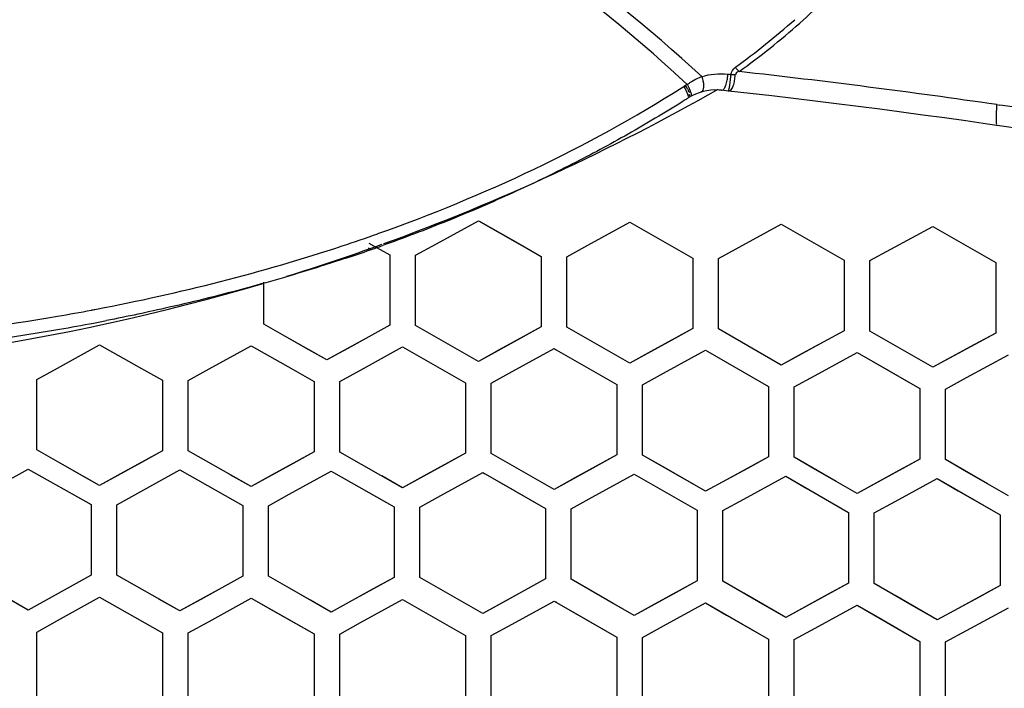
# Model space of a CAD drawing. Header units: millimetres. Extents: x 0 to 420, y 0 to 297.
# Tile 24 of 117: x 127.29 to 134.96, y 121.59 to 126.8. Entities that reach past the tile are written whole.
import ezdxf

# ---------------------------------------------------------------- set-up
doc = ezdxf.new("R2010")
doc.units = ezdxf.units.MM
doc.header["$LTSCALE"] = 23.1
doc.linetypes.add('DASHED', pattern=[0.2, 0.1, -0.1])
doc.layers.get('0').update_dxf_attribs({"linetype": 'CONTINUOUS'})
doc.layers.add('02___PRT_ALL_AXES', color=7, linetype='CONTINUOUS')
doc.layers.add('DIM_PILOTEES', color=7, linetype='CONTINUOUS')
doc.styles.get("Standard").update_dxf_attribs({"font": 'txt', "width": 0.7})
doc.dimstyles.new('DIMSTYLE_5', dxfattribs={"dimtxt": 2.5, "dimasz": 3.5, "dimexe": 2, "dimexo": 0, "dimtad": 1, "dimdsep": 46, "dimtxsty": 'Standard', "dimblk": '_FILLED', "dimblk1": '_FILLED', "dimblk2": '_FILLED', "dimcen": 0.09, "dimazin": 2, "dimtp": 0.3, "dimtm": 0.3, "dimtfac": 1, "dimtmove": 0, "dimatfit": 2, "dimldrblk": '_FILLED', "dimfxl": 0, "dimtolj": 1, "dimarcsym": 0})

# ---------------------------------------------------------------- blocks, each defined once
blk = doc.blocks.new('_FILLED')
at = {"color": 0, "linetype": 'ByBlock'}
blk.add_solid([(0, 0), (-1, 0.1429), (-1, -0.1429)], dxfattribs=at)
blk = doc.blocks.new('*D12')
at = {"layer": 'DIM_PILOTEES', "color": 2, "linetype": 'Continuous'}
for p, q in [((124.3756, 87.1508), (177.724, 126.6333)), ((165.6092, 117.6673), (124.3756, 87.1508)), ((83.142, 56.6344), (124.3756, 87.1508))]:
    blk.add_line(p, q, dxfattribs=at)
at = {"layer": 'DIM_PILOTEES', "color": 2, "linetype": 'Continuous', "xscale": 3.5, "yscale": 3.5, "zscale": 3.5}
for p, rotation in [((165.6092, 117.6673), 36.504704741), ((83.142, 56.6344), 216.504704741)]:
    blk.add_blockref('_FILLED', p, dxfattribs=dict(at, rotation=rotation))
at = {"layer": 'DIM_PILOTEES', "color": 2, "linetype": 'Continuous', "insert": (167.4441, 122.9131), "char_height": 2.5, "width": 15.714286, "attachment_point": 1, "rotation": 36.5047, "line_spacing_factor": 0.9}
blk.add_mtext('{\\ftxt;\\W0.0001;\\H0.0001;\\~}{\\ftxt;\\W0.7857142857;\\H2.5; }{\\ftxt;\\W0.0001;\\H0.0001;\\~}{\\ftxt;\\W0.0001;\\H0.0001;\\~}{\\ftxt;\\W1.3333333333;\\H2.5; }{\\ftxt;\\W0.0001;\\H0.0001;\\~}{\\ftxt;\\W0.0001;\\H0.0001;\\~}{\\ftxt;\\W2.0714285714;\\H2.5; }{\\ftxt;\\W0.0001;\\H0.0001;\\~}', dxfattribs=at)

msp = doc.modelspace()

# ---------------------------------------------------------------- linework, layer by layer
at = {"color": 7, "linetype": 'Continuous'}
for p, q in [((132.4537, 126.2708), (132.4657, 126.2777)), ((132.4538, 126.2705), (132.4655, 126.2779)), ((132.4975, 126.2546), (132.4852, 126.278)), ((132.7592, 126.2487), (132.7401, 126.2503)), ((132.8152, 126.2425), (132.7592, 126.2487)), ((132.5237, 126.2252), (132.5212, 126.2331)), ((134.9036, 126.1371), (134.9274, 126.1335)), ((134.9036, 126.1368), (134.9274, 126.1333)), ((130.5384, 125.0535), (130.8656, 125.2331)), ((130.8656, 125.2331), (130.8829, 125.2233)), ((130.8656, 125.2331), (130.8829, 125.2233)), ((130.8656, 125.2331), (131.3556, 124.9543)), ((130.8829, 125.2233), (131.1927, 125.0471)), ((131.7184, 125.0413), (132.0456, 125.2204)), ((132.0456, 125.2204), (132.063, 125.2105)), ((132.0456, 125.2204), (132.063, 125.2105)), ((132.063, 125.2105), (132.5356, 124.9406)), ((132.8984, 125.027), (133.2256, 125.2055)), ((133.2256, 125.2055), (133.243, 125.1956)), ((133.2256, 125.2055), (133.243, 125.1956)), ((133.243, 125.1956), (133.7156, 124.9248)), ((134.0784, 125.0105), (134.4056, 125.1886)), ((134.4056, 125.1886), (134.4231, 125.1785)), ((134.4056, 125.1886), (134.4231, 125.1785)), ((134.4231, 125.1785), (134.8956, 124.9067)), ((130.0127, 125.0583), (130.0721, 125.0246)), ((130.0127, 125.0583), (130.0721, 125.0246)), ((130.0721, 125.0246), (130.1012, 125.0081)), ((130.0721, 125.0246), (130.1012, 125.0081)), ((130.3756, 124.9641), (130.5384, 125.0535)), ((130.3756, 124.9641), (130.5384, 125.0535)), ((131.1927, 125.0471), (131.3556, 124.9543)), ((131.5556, 124.9521), (131.7184, 125.0413)), ((131.5556, 124.9521), (131.7184, 125.0413)), ((132.7356, 124.9381), (132.8984, 125.027)), ((132.7356, 124.9381), (132.8984, 125.027)), ((130.03, 125.0082), (130.0091, 125.0201)), ((130.1012, 125.0081), (130.1756, 124.9659)), ((130.1756, 124.9659), (130.1756, 124.4182)), ((130.3756, 124.4163), (130.3756, 124.9641)), ((131.3556, 124.9543), (131.3556, 124.4064)), ((131.5556, 124.4042), (131.5556, 124.9521)), ((133.9156, 124.9219), (134.0784, 125.0105)), ((133.9156, 124.9219), (134.0784, 125.0105)), ((132.5356, 124.9406), (132.5356, 124.3925)), ((132.7356, 124.3899), (132.7356, 124.9381)), ((133.7156, 124.9248), (133.7156, 124.3764)), ((133.9156, 124.3735), (133.9156, 124.9219)), ((134.8956, 124.9067), (134.8956, 124.3581)), ((129.1956, 124.4262), (129.1956, 124.7544)), ((127.8523, 124.5379), (127.8921, 124.5441)), ((127.8525, 124.5367), (127.892, 124.5442)), ((129.3594, 124.3334), (129.1956, 124.4262)), ((129.5227, 124.2408), (129.1956, 124.4262)), ((130.1756, 124.4182), (129.8484, 124.2381)), ((130.1756, 124.4182), (130.0118, 124.328)), ((130.8656, 124.1375), (130.3756, 124.4163)), ((129.6856, 124.1484), (129.3594, 124.3334)), ((131.3556, 124.4064), (131.0284, 124.2269)), ((131.3556, 124.4064), (131.1917, 124.3165)), ((132.0456, 124.1244), (131.5556, 124.4042)), ((132.5356, 124.3925), (132.2084, 124.2135)), ((132.5356, 124.3925), (132.3717, 124.3029)), ((133.2256, 124.1091), (132.7356, 124.3899)), ((133.7156, 124.3764), (133.3884, 124.198)), ((133.7156, 124.3764), (133.5517, 124.2871)), ((134.0794, 124.2793), (133.9156, 124.3735)), ((134.2427, 124.1854), (133.9156, 124.3735)), ((134.8956, 124.3581), (134.5684, 124.1802)), ((134.8956, 124.3581), (134.7317, 124.269)), ((127.5884, 124.0857), (127.9156, 124.2669)), ((127.9156, 124.2669), (128.2427, 124.0821)), ((128.7684, 124.0787), (129.0956, 124.2593)), ((129.0956, 124.2593), (129.4227, 124.0739)), ((130.0118, 124.328), (129.6856, 124.1484)), ((131.1917, 124.3165), (130.8656, 124.1375)), ((132.3717, 124.3029), (132.0456, 124.1244)), ((133.5517, 124.2871), (133.2256, 124.1091)), ((134.4056, 124.0916), (134.0794, 124.2793)), ((134.7317, 124.269), (134.4056, 124.0916)), ((129.6856, 124.1484), (129.5227, 124.2408)), ((129.8484, 124.2381), (129.6856, 124.1484)), ((129.9484, 124.0694), (130.2756, 124.2495)), ((130.2756, 124.2495), (130.2929, 124.2396)), ((130.2756, 124.2495), (130.2929, 124.2396)), ((130.2756, 124.2495), (130.2929, 124.2396)), ((130.2929, 124.2396), (130.7656, 123.9707)), ((130.8656, 124.1375), (130.7027, 124.2303)), ((131.0284, 124.2269), (130.8656, 124.1375)), ((131.1284, 124.058), (131.4556, 124.2375)), ((131.4556, 124.2375), (131.473, 124.2276)), ((131.4556, 124.2375), (131.473, 124.2276)), ((131.4556, 124.2375), (131.473, 124.2276)), ((131.473, 124.2276), (131.9456, 123.9577)), ((132.0456, 124.1244), (131.8827, 124.2175)), ((132.2084, 124.2135), (132.0456, 124.1244)), ((132.3084, 124.0444), (132.6356, 124.2234)), ((132.6356, 124.2234), (132.653, 124.2134)), ((132.6356, 124.2234), (132.653, 124.2134)), ((132.6356, 124.2234), (132.653, 124.2134)), ((132.653, 124.2134), (133.1256, 123.9425)), ((133.2256, 124.1091), (133.0627, 124.2025)), ((133.3884, 124.198), (133.2256, 124.1091)), ((133.4884, 124.0286), (133.8156, 124.207)), ((133.8156, 124.207), (133.9794, 124.1129)), ((133.8156, 124.207), (134.3056, 123.9251)), ((134.4056, 124.0916), (134.2427, 124.1854)), ((134.5684, 124.1802), (134.4056, 124.0916)), ((134.6684, 124.0105), (134.9956, 124.1885)), ((133.9794, 124.1129), (134.3056, 123.9251)), ((127.4256, 123.9955), (127.5884, 124.0857)), ((127.4256, 123.9955), (127.5884, 124.0857)), ((128.2427, 124.0821), (128.4056, 123.99)), ((128.2427, 124.0821), (128.4056, 123.99)), ((128.6056, 123.9887), (128.7684, 124.0787)), ((128.6056, 123.9887), (128.7684, 124.0787)), ((129.4227, 124.0739), (129.5856, 123.9814)), ((129.4227, 124.0739), (129.5856, 123.9814)), ((129.7856, 123.9798), (129.9484, 124.0694)), ((129.7856, 123.9798), (129.9484, 124.0694)), ((130.9656, 123.9686), (131.1284, 124.058)), ((130.9656, 123.9686), (131.1284, 124.058)), ((132.1456, 123.9553), (132.3084, 124.0444)), ((132.1456, 123.9553), (132.3084, 124.0444)), ((133.3256, 123.9397), (133.4884, 124.0286)), ((133.3256, 123.9397), (133.4884, 124.0286)), ((127.4256, 123.4472), (127.4256, 123.9955)), ((128.4056, 123.99), (128.4056, 123.4417)), ((128.6056, 123.4404), (128.6056, 123.9887)), ((129.5856, 123.9814), (129.5856, 123.433)), ((129.7856, 123.4313), (129.7856, 123.9798)), ((130.7656, 123.9707), (130.7656, 123.4221)), ((130.9656, 123.42), (130.9656, 123.9686)), ((131.9456, 123.9577), (131.9456, 123.4089)), ((132.1456, 123.4065), (132.1456, 123.9553)), ((134.5056, 123.9219), (134.6684, 124.0105)), ((134.5056, 123.9219), (134.6684, 124.0105)), ((133.1256, 123.9425), (133.1256, 123.3935)), ((133.3256, 123.3907), (133.3256, 123.9397)), ((134.3056, 123.9251), (134.3056, 123.3758)), ((134.5056, 123.3726), (134.5056, 123.9219)), ((127.5894, 123.3548), (127.4256, 123.4472)), ((127.7527, 123.2625), (127.4256, 123.4472)), ((128.4056, 123.4417), (128.0784, 123.2606)), ((128.4056, 123.4417), (128.2418, 123.351)), ((129.0956, 123.1625), (128.6056, 123.4404)), ((129.5856, 123.433), (129.2584, 123.2525)), ((129.5856, 123.433), (129.4218, 123.3426)), ((130.2756, 123.1525), (129.7856, 123.4313)), ((130.7656, 123.4221), (130.4384, 123.2421)), ((130.7656, 123.4221), (130.6018, 123.332)), ((131.2927, 123.2332), (130.9656, 123.42)), ((127.9156, 123.1704), (127.5894, 123.3548)), ((128.2418, 123.351), (127.9156, 123.1704)), ((129.4218, 123.3426), (129.0956, 123.1625)), ((131.9456, 123.4089), (131.6184, 123.2295)), ((131.9456, 123.4089), (131.7817, 123.3191)), ((132.3094, 123.3126), (132.1456, 123.4065)), ((132.4727, 123.219), (132.1456, 123.4065)), ((133.1256, 123.3935), (132.7984, 123.2146)), ((133.1256, 123.3935), (132.9617, 123.3039)), ((133.4893, 123.2965), (133.3256, 123.3907)), ((133.6527, 123.2025), (133.3256, 123.3907)), ((134.3056, 123.3758), (133.9784, 123.1975)), ((134.3056, 123.3758), (134.1417, 123.2865)), ((134.6693, 123.2781), (134.5056, 123.3726)), ((134.8327, 123.1838), (134.5056, 123.3726)), ((127.0327, 123.1172), (127.3599, 123.2988)), ((127.3599, 123.2988), (127.8499, 123.022)), ((127.9156, 123.1704), (127.7527, 123.2625)), ((128.0784, 123.2606), (127.9156, 123.1704)), ((128.2127, 123.111), (128.5399, 123.2921)), ((128.5399, 123.2921), (129.0299, 123.0142)), ((129.3927, 123.1026), (129.7199, 123.2831)), ((129.7199, 123.2831), (129.7372, 123.2732)), ((129.7199, 123.2831), (129.7372, 123.2732)), ((129.7372, 123.2732), (130.2099, 123.0042)), ((130.6018, 123.332), (130.2756, 123.1525)), ((130.5727, 123.0919), (130.8999, 123.2719)), ((130.8999, 123.2719), (131.0636, 123.1784)), ((130.8999, 123.2719), (130.9173, 123.2619)), ((130.8999, 123.2719), (131.3899, 122.992)), ((131.7817, 123.3191), (131.4556, 123.1401)), ((131.7527, 123.079), (132.0799, 123.2584)), ((132.0799, 123.2584), (132.2436, 123.1646)), ((132.0799, 123.2584), (132.0973, 123.2484)), ((132.0799, 123.2584), (132.5699, 122.9775)), ((132.6356, 123.1256), (132.3094, 123.3126)), ((132.9617, 123.3039), (132.6356, 123.1256)), ((133.8156, 123.1087), (133.4893, 123.2965)), ((134.1417, 123.2865), (133.8156, 123.1087)), ((134.9956, 123.0896), (134.6693, 123.2781)), ((129.0956, 123.1625), (128.9327, 123.255)), ((129.2584, 123.2525), (129.0956, 123.1625)), ((130.2756, 123.1525), (130.1127, 123.2452)), ((130.4384, 123.2421), (130.2756, 123.1525)), ((131.4556, 123.1401), (131.2927, 123.2332)), ((131.4556, 123.1401), (131.2927, 123.2332)), ((131.6184, 123.2295), (131.4556, 123.1401)), ((132.6356, 123.1256), (132.4727, 123.219)), ((132.7984, 123.2146), (132.6356, 123.1256)), ((132.9327, 123.0638), (133.2599, 123.2427)), ((133.2599, 123.2427), (133.4236, 123.1485)), ((133.2599, 123.2427), (133.7499, 122.9607)), ((133.8156, 123.1087), (133.6527, 123.2025)), ((133.9784, 123.1975), (133.8156, 123.1087)), ((134.1127, 123.0464), (134.4399, 123.2247)), ((134.4399, 123.2247), (134.6036, 123.1302)), ((134.4399, 123.2247), (134.9299, 122.9416)), ((134.9956, 123.0896), (134.8327, 123.1838)), ((128.0499, 123.0208), (128.2127, 123.111)), ((128.0499, 123.0208), (128.2127, 123.111)), ((131.0636, 123.1784), (131.3899, 122.992)), ((132.2436, 123.1646), (132.5699, 122.9775)), ((133.4236, 123.1485), (133.7499, 122.9607)), ((134.6036, 123.1302), (134.9299, 122.9416)), ((129.2299, 123.0127), (129.3927, 123.1026)), ((129.2299, 123.0127), (129.3927, 123.1026)), ((130.4099, 123.0023), (130.5727, 123.0919)), ((130.4099, 123.0023), (130.5727, 123.0919)), ((131.5899, 122.9897), (131.7527, 123.079)), ((131.5899, 122.9897), (131.7527, 123.079)), ((132.7699, 122.9748), (132.9327, 123.0638)), ((132.7699, 122.9748), (132.9327, 123.0638)), ((133.9499, 122.9576), (134.1127, 123.0464)), ((133.9499, 122.9576), (134.1127, 123.0464)), ((127.8499, 123.022), (127.8499, 122.4729)), ((128.0499, 122.4717), (128.0499, 123.0208)), ((129.0299, 123.0142), (129.0299, 122.4651)), ((129.2299, 122.4635), (129.2299, 123.0127)), ((130.2099, 123.0042), (130.2099, 122.4549)), ((130.4099, 122.453), (130.4099, 123.0023)), ((131.3899, 122.992), (131.3899, 122.4425)), ((131.5899, 122.4402), (131.5899, 122.9897)), ((132.5699, 122.9775), (132.5699, 122.4278)), ((132.7699, 122.4251), (132.7699, 122.9748)), ((133.7499, 122.9607), (133.7499, 122.4108)), ((133.9499, 122.4076), (133.9499, 122.9576)), ((134.9299, 122.9416), (134.9299, 122.3914)), ((127.3599, 122.2008), (126.8699, 122.4777)), ((127.8499, 122.4729), (127.5227, 122.2913)), ((127.8499, 122.4729), (127.6861, 122.382)), ((128.5399, 122.1939), (128.0499, 122.4717)), ((129.0299, 122.4651), (128.7027, 122.2841)), ((129.0299, 122.4651), (128.8661, 122.3744)), ((129.3936, 122.3704), (129.2299, 122.4635)), ((129.557, 122.2774), (129.2299, 122.4635)), ((130.2099, 122.4549), (129.8827, 122.2745)), ((130.2099, 122.4549), (130.0461, 122.3646)), ((130.5736, 122.3595), (130.4099, 122.453)), ((130.737, 122.2662), (130.4099, 122.453)), ((131.3899, 122.4425), (131.0627, 122.2627)), ((131.3899, 122.4425), (131.2261, 122.3525)), ((131.7536, 122.3463), (131.5899, 122.4402)), ((131.917, 122.2527), (131.5899, 122.4402)), ((132.5699, 122.4278), (132.2427, 122.2485)), ((132.5699, 122.4278), (132.406, 122.338)), ((132.9336, 122.3309), (132.7699, 122.4251)), ((133.097, 122.2369), (132.7699, 122.4251)), ((127.6861, 122.382), (127.3599, 122.2008)), ((128.8661, 122.3744), (128.5399, 122.1939)), ((129.7199, 122.1846), (129.3936, 122.3704)), ((130.0461, 122.3646), (129.7199, 122.1846)), ((130.8999, 122.1731), (130.5736, 122.3595)), ((131.2261, 122.3525), (130.8999, 122.1731)), ((132.0799, 122.1592), (131.7536, 122.3463)), ((132.406, 122.338), (132.0799, 122.1592)), ((133.7499, 122.4108), (133.4227, 122.232)), ((133.7499, 122.4108), (133.586, 122.3213)), ((134.1136, 122.3131), (133.9499, 122.4076)), ((134.277, 122.2187), (133.9499, 122.4076)), ((134.9299, 122.3914), (134.6027, 122.2132)), ((134.9299, 122.3914), (134.766, 122.3022)), ((127.3599, 122.2008), (127.197, 122.2929)), ((127.5227, 122.2913), (127.3599, 122.2008)), ((127.5885, 122.1201), (127.9156, 122.3018)), ((127.9156, 122.3018), (128.4056, 122.0239)), ((128.5399, 122.1939), (128.377, 122.2863)), ((128.7027, 122.2841), (128.5399, 122.1939)), ((128.7685, 122.1127), (129.0956, 122.2937)), ((129.0956, 122.2937), (129.2594, 122.2006)), ((129.0956, 122.2937), (129.5856, 122.0149)), ((129.7199, 122.1846), (129.557, 122.2774)), ((129.8827, 122.2745), (129.7199, 122.1846)), ((129.9484, 122.103), (130.2756, 122.2834)), ((130.2756, 122.2834), (130.4394, 122.19)), ((130.2756, 122.2834), (130.293, 122.2735)), ((130.2756, 122.2834), (130.7656, 122.0035)), ((130.8999, 122.1731), (130.737, 122.2662)), ((131.0627, 122.2627), (130.8999, 122.1731)), ((131.1284, 122.091), (131.4556, 122.2708)), ((131.4556, 122.2708), (131.6193, 122.177)), ((131.4556, 122.2708), (131.4731, 122.2608)), ((131.4556, 122.2708), (131.9456, 121.9899)), ((133.2599, 122.143), (132.9336, 122.3309)), ((133.586, 122.3213), (133.2599, 122.143)), ((134.4399, 122.1245), (134.1136, 122.3131)), ((134.766, 122.3022), (134.4399, 122.1245)), ((129.2594, 122.2006), (129.5856, 122.0149)), ((130.4394, 122.19), (130.7656, 122.0035)), ((132.0799, 122.1592), (131.917, 122.2527)), ((132.2427, 122.2485), (132.0799, 122.1592)), ((132.3084, 122.0766), (132.6356, 122.2559)), ((132.6356, 122.2559), (132.7993, 122.1617)), ((132.6356, 122.2559), (133.1256, 121.9739)), ((133.2599, 122.143), (133.097, 122.2369)), ((133.4227, 122.232), (133.2599, 122.143)), ((133.4884, 122.0599), (133.8156, 122.2387)), ((133.8156, 122.2387), (133.9793, 122.1441)), ((133.8156, 122.2387), (133.8332, 122.2285)), ((133.8156, 122.2387), (134.3056, 121.9556)), ((134.4399, 122.1245), (134.277, 122.2187)), ((134.6027, 122.2132), (134.4399, 122.1245)), ((134.6684, 122.0409), (134.9956, 122.2191)), ((127.4256, 122.0297), (127.5885, 122.1201)), ((127.4256, 122.0297), (127.5885, 122.1201)), ((128.6056, 122.0226), (128.7685, 122.1127)), ((128.6056, 122.0226), (128.7685, 122.1127)), ((131.6193, 122.177), (131.9456, 121.9899)), ((132.7993, 122.1617), (133.1256, 121.9739)), ((133.9793, 122.1441), (134.3056, 121.9556)), ((129.7856, 122.0131), (129.9484, 122.103)), ((129.7856, 122.0131), (129.9484, 122.103)), ((130.9656, 122.0014), (131.1284, 122.091)), ((130.9656, 122.0014), (131.1284, 122.091)), ((132.1456, 121.9873), (132.3084, 122.0766)), ((132.1456, 121.9873), (132.3084, 122.0766)), ((133.3256, 121.971), (133.4884, 122.0599)), ((133.3256, 121.971), (133.4884, 122.0599)), ((134.5056, 121.9522), (134.6684, 122.0409)), ((134.5056, 121.9522), (134.6684, 122.0409)), ((127.4256, 121.4799), (127.4256, 122.0297)), ((128.4056, 122.0239), (128.4056, 121.474)), ((128.6056, 121.4726), (128.6056, 122.0226)), ((129.5856, 122.0149), (129.5856, 121.4649)), ((129.7856, 121.4631), (129.7856, 122.0131)), ((130.7656, 122.0035), (130.7656, 121.4534)), ((130.9656, 121.4512), (130.9656, 122.0014)), ((131.9456, 121.9899), (131.9456, 121.4395)), ((132.1456, 121.4369), (132.1456, 121.9873)), ((133.1256, 121.9739), (133.1256, 121.4233)), ((133.3256, 121.4203), (133.3256, 121.971)), ((134.3056, 121.9556), (134.3056, 121.4047)), ((134.5056, 121.4013), (134.5056, 121.9522))]:
    msp.add_line(p, q, dxfattribs=at)
for points in [[(132.472, 126.2777), (132.4687, 126.2776), (132.4656, 126.2777)], [(132.4852, 126.278), (132.4822, 126.2781), (132.479, 126.2781), (132.472, 126.2777)]]:
    msp.add_lwpolyline(points, dxfattribs=at)
at = {"color": 2, "linetype": 'DASHED'}
msp.add_circle((124.3756, 87.1508), 51.2978, dxfattribs=at)
at = {"color": 7, "linetype": 'Continuous'}
for centre, radius, start, end in [((124.2264, 117.395), 12.1462, 47.10898, 60.50434), ((129.2643, 131.3895), 6.1778, 311.63907, 314.23429), ((129.2348, 131.4297), 6.182, 305.99183, 311.48247), ((129.5082, 131.1111), 5.8077, 305.70166, 311.66562), ((132.9434, 125.6013), 0.8261, 115.58852, 120.0234), ((132.9334, 125.6217), 0.8033, 114.08784, 115.57752), ((132.5404, 126.373), 0.2678, 350.24651, 353.59139), ((132.5463, 126.3726), 0.2619, 353.51444, 0.35906), ((133.5054, 132.6717), 6.3359, 263.68208, 263.91119), ((130.6216, 126.5549), 2.2192, 354.07113, 354.47745), ((127.7397, 126.833), 5.1145, 354.4833, 354.82357), ((126.2339, 66.5977), 60.167, 81.715154, 83.641427), ((132.94, 125.606), 0.8203, 121.4911, 123.00268), ((132.3168, 126.1858), 0.2064, 28.05841, 31.21804), ((132.7157, 125.851), 0.4, 86.50335, 122.40694), ((132.9472, 125.5943), 0.834, 120.01017, 121.49251), ((132.3694, 126.3437), 0.4584, 350.91813, 352.36313), ((126.2347, 66.6045), 60, 73.353483, 83.703416), ((126.2187, 66.4969), 60.2689, 78.673037, 81.691847), ((125.5407, 137.9381), 13.5879, 288.29229, 289.53002), ((125.568, 137.8017), 13.5497, 289.19207, 289.62449), ((125.5048, 137.9841), 13.7427, 288.36326, 289.19112), ((124.5259, 142.4334), 18.2038, 273.39842, 279.68458), ((124.7458, 141.0145), 16.7681, 279.75929, 280.67685), ((124.7536, 140.9141), 16.7701, 279.78556, 280.70377), ((124.7944, 140.6974), 16.5496, 280.70424, 281.0596), ((124.6264, 141.6758), 17.5424, 277.23853, 279.77218)]:
    msp.add_arc(centre, radius, start, end, dxfattribs=at)
for points in [[(132.6056, 126.3551), (131.7818, 127.1179), (130.844, 127.7737), (129.8424, 128.2808)], [(132.8334, 126.3715), (132.835, 126.3935), (132.8501, 126.4147), (132.8677, 126.428)], [(132.8974, 126.3946), (132.8862, 126.4045), (132.8763, 126.4158), (132.8677, 126.4279)], [(132.6056, 126.3551), (132.6704, 126.375), (132.7409, 126.3829), (132.8082, 126.3743)], [(132.7931, 126.2861), (132.7983, 126.2994), (132.8019, 126.3135), (132.8043, 126.3276)], [(132.8237, 126.2828), (132.8257, 126.297), (132.8275, 126.3113), (132.829, 126.3256)], [(132.8657, 126.368), (132.8549, 126.3686), (132.844, 126.3697), (132.8333, 126.3715)], [(132.862, 126.3239), (132.8644, 126.3384), (132.8657, 126.3532), (132.8657, 126.368)], [(130.0831, 125.132), (130.9093, 125.4251), (131.7128, 125.8021), (132.4538, 126.2705)], [(132.4932, 126.2939), (132.4838, 126.2889), (132.4745, 126.2836), (132.466, 126.2773)], [(132.5094, 126.2616), (132.5061, 126.2687), (132.5027, 126.2759), (132.499, 126.2829)], [(132.5212, 126.2331), (132.5178, 126.2428), (132.5138, 126.2524), (132.5089, 126.2614)], [(132.8152, 126.2426), (132.8225, 126.242), (132.83, 126.2468), (132.8349, 126.2522)], [(132.8349, 126.2522), (132.8426, 126.2608), (132.8477, 126.2717), (132.8517, 126.2825)], [(132.8517, 126.2825), (132.8566, 126.2959), (132.8598, 126.3099), (132.862, 126.3239)], [(127.892, 124.5442), (128.539, 124.6678), (129.1801, 124.8302), (129.8055, 125.0369)]]:
    msp.add_open_spline(points, degree=3, dxfattribs=at)
for points, knots in [([(132.6056, 126.3551), (132.6138, 126.3331), (132.6227, 126.2951), (132.6177, 126.2504), (132.6063, 126.2386)], [0, 0, 0, 0, 0.589125, 1, 1, 1, 1]), ([(132.8974, 126.3946), (132.8907, 126.3924), (132.8754, 126.3933), (132.8697, 126.376), (132.8722, 126.3703)], [0, 0, 0, 0, 0.536152, 1, 1, 1, 1]), ([(132.4656, 126.2777), (132.4691, 126.2719), (132.481, 126.2512), (132.4911, 126.2295), (132.497, 126.2133)], [0, 0, 0, 0, 0.281814, 1, 1, 1, 1]), ([(132.503, 126.2421), (132.5026, 126.2435), (132.5021, 126.2468), (132.5025, 126.2501), (132.5029, 126.2518)], [0, 0, 0, 0, 0.462111, 1, 1, 1, 1]), ([(132.7592, 126.2486), (132.7679, 126.2476), (132.78, 126.2596), (132.7862, 126.2708), (132.7882, 126.2748)], [0, 0, 0, 0, 0.660236, 1, 1, 1, 1]), ([(132.7882, 126.2748), (132.7891, 126.2766), (132.7908, 126.2803), (132.7924, 126.2841), (132.7931, 126.2861)], [0, 0, 0, 0, 0.48756, 1, 1, 1, 1]), ([(132.8152, 126.2425), (132.8178, 126.2423), (132.8175, 126.258), (132.8209, 126.2641), (132.822, 126.2713)], [0, 0, 0, 0, 0.260822, 1, 1, 1, 1]), ([(132.5013, 126.1887), (132.4935, 126.1838), (132.3484, 126.0919), (132.0589, 125.9184), (131.6209, 125.6816), (131.1621, 125.4589), (130.68, 125.2497), (130.3284, 125.1144), (130.1383, 125.0461), (130.1187, 125.0391)], [0, 0, 0, 0, 0.010419, 0.19442, 0.381841, 0.573719, 0.771424, 0.976438, 1, 1, 1, 1]), ([(132.497, 126.2133), (132.5013, 126.2145), (132.5135, 126.2169), (132.5098, 126.206), (132.5074, 126.2048)], [0, 0, 0, 0, 0.625432, 1, 1, 1, 1]), ([(132.4971, 126.2133), (132.4983, 126.2102), (132.4993, 126.2067), (132.5024, 126.1996), (132.5009, 126.199)], [0, 0, 0, 0, 0.671017, 1, 1, 1, 1]), ([(132.5023, 126.1966), (132.5019, 126.1949), (132.5045, 126.1908), (132.5001, 126.1904), (132.4988, 126.1905)], [0, 0, 0, 0, 0.578012, 1, 1, 1, 1]), ([(132.5212, 126.2331), (132.5176, 126.2322), (132.5096, 126.2325), (132.5041, 126.2387), (132.503, 126.2421)], [0, 0, 0, 0, 0.506477, 1, 1, 1, 1]), ([(132.5124, 126.2025), (132.5127, 126.2007), (132.5146, 126.1967), (132.5102, 126.1963), (132.5093, 126.197)], [0, 0, 0, 0, 0.613301, 1, 1, 1, 1]), ([(132.5243, 126.2033), (132.5284, 126.2052), (132.5259, 126.216), (132.5245, 126.2224), (132.5237, 126.2252)], [0, 0, 0, 0, 0.604748, 1, 1, 1, 1]), ([(132.6063, 126.2386), (132.6051, 126.2374), (132.6027, 126.2353), (132.5997, 126.2339), (132.5983, 126.2334)], [0, 0, 0, 0, 0.526489, 1, 1, 1, 1]), ([(134.9036, 125.975), (134.9024, 125.9754), (134.9043, 125.9827), (134.9019, 125.9917), (134.9026, 126.0102), (134.902, 126.0413), (134.9033, 126.0845), (134.9038, 126.1196), (134.9036, 126.1368)], [0, 0, 0, 0, 0.02439, 0.094263, 0.205094, 0.347267, 0.681791, 1, 1, 1, 1]), ([(129.8343, 124.9412), (129.7695, 124.9197), (129.5155, 124.8375), (129.0581, 124.7036), (128.5003, 124.5648), (128.1325, 124.4871), (127.9692, 124.4552)], [0, 0, 0, 0, 0.106068, 0.415363, 0.741111, 1, 1, 1, 1])]:
    msp.add_open_spline(points, degree=3, knots=knots, dxfattribs=at)
at = {"layer": '02___PRT_ALL_AXES', "color": 7, "linetype": 'Continuous'}
for start, end in [(289.91857, 299.6694), (287.21189, 289.86706), (252.76716, 286.58928)]:
    msp.add_arc((124.3756, 140.9315), 16.8876, start, end, dxfattribs=at)

# ---------------------------------------------------------------- dimensions: what is measured, and where the dimension line sits
at = {"layer": 'DIM_PILOTEES', "color": 2, "linetype": 'Continuous'}
dim = msp.add_diameter_dim_2p(p1=(165.6092, 117.6673), p2=(83.142, 56.6344), text='{\\ftxt;\\W0.0001;\\H0.0001;\\~}{\\ftxt;\\W0.7857142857;\\H2.5; }{\\ftxt;\\W0.0001;\\H0.0001;\\~}{\\ftxt;\\W0.0001;\\H0.0001;\\~}{\\ftxt;\\W1.3333333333;\\H2.5; }{\\ftxt;\\W0.0001;\\H0.0001;\\~}{\\ftxt;\\W0.0001;\\H0.0001;\\~}{\\ftxt;\\W2.0714285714;\\H2.5; }{\\ftxt;\\W0.0001;\\H0.0001;\\~}', dimstyle='DIMSTYLE_5', override={"dimpost": '<>'}, dxfattribs=at)
dim.commit()
dim.dimension.update_dxf_attribs({"geometry": '*D12', "text_midpoint": (173.1896, 124.0551), "dimtype": 163})

doc.saveas('drawing.dxf')
